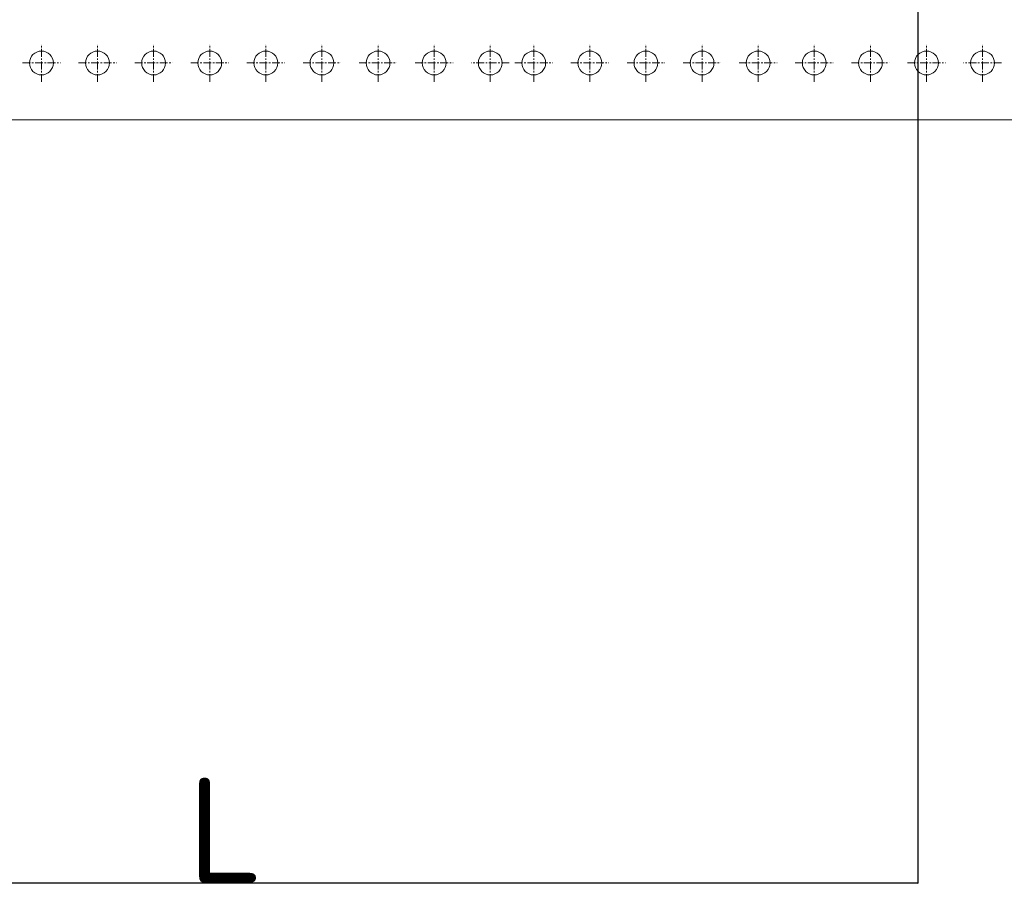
# Model space of a CAD drawing. Header units: millimetres. Extents: x 2030 to 81442, y 1212 to 89253.
# Tile 5 of 36: x 26390 to 30375, y 52772 to 56265. Entities that reach past the tile are written whole.
import ezdxf

# ---------------------------------------------------------------- set-up
doc = ezdxf.new("R2010")
doc.units = ezdxf.units.MM
doc.linetypes.add('CENTER', pattern=[50.8, 31.75, -6.35, 6.35, -6.35])
doc.layers.add('Размеры и выноски', color=7, linetype='Continuous', lineweight=9, true_color=0x000000)
doc.layers.add('Расходные материалы', color=252, linetype='Continuous', lineweight=9)
doc.styles.add('ISOCPEUR', font='isocpeur.ttf')
doc.dimstyles.new('ISO-25', dxfattribs={"dimtxt": 2.5, "dimasz": 2.5, "dimexe": 1.25, "dimexo": 0.625, "dimtad": 1, "dimtxsty": 'Standard', "dimcen": 2.5, "dimadec": 0, "dimazin": 0, "dimtfac": 1, "dimtmove": 0, "dimatfit": 3, "dimfxl": 1, "dimarcsym": 0})

# ---------------------------------------------------------------- blocks, each defined once
blk = doc.blocks.new('_Oblique')
at = {"color": 0, "linetype": 'ByBlock', "lineweight": -2}
blk.add_line((-0.5, -0.5), (0.5, 0.5), dxfattribs=at)
blk = doc.blocks.new('*D273')
at = {"layer": 'Defpoints', "color": 0, "transparency": 16777216}
for p in [(30024.6, 56337.4), (24423.1, 54910.1), (30024.6, 52773.1)]:
    blk.add_point(p, dxfattribs=at)
at = {"layer": 'Размеры и выноски', "color": 0, "lineweight": -2, "transparency": 16777216}
for p, q in [((30024.6, 56336.7), (30024.6, 52771.9)), ((24423.1, 54909.5), (24423.1, 52771.9)), ((24423.1, 52773.1), (30024.6, 52773.1))]:
    blk.add_line(p, q, dxfattribs=at)
at = {"layer": 'Размеры и выноски', "color": 0, "lineweight": -2, "transparency": 16777216, "xscale": 2.5, "yscale": 2.5, "zscale": 2.5, "rotation": 180}
blk.add_blockref('_Oblique', (24423.1, 52773.1), dxfattribs=at)
at = {"layer": 'Размеры и выноски', "color": 0, "lineweight": -2, "transparency": 16777216, "xscale": 2.5, "yscale": 2.5, "zscale": 2.5}
blk.add_blockref('_Oblique', (30024.6, 52773.1), dxfattribs=at)
at = {"layer": 'Размеры и выноски', "color": 0, "transparency": 16777216, "insert": (27223.8, 52986.6), "char_height": 250, "attachment_point": 5, "style": 'ISOCPEUR'}
blk.add_mtext('{\\H1.70293x;L}', dxfattribs=at)

msp = doc.modelspace()

# ---------------------------------------------------------------- linework, layer by layer
at = {"layer": 'Расходные материалы', "color": 253, "linetype": 'CENTER'}
for p, q in [((26478.014, 56013.301), (26478.014, 56166.571)), ((26478.014, 56013.301), (26478.014, 56166.571)), ((26705.081, 56013.301), (26705.081, 56166.571)), ((26705.081, 56013.301), (26705.081, 56166.571)), ((26705.081, 56013.301), (26705.081, 56166.571)), ((26932.147, 56013.301), (26932.147, 56166.571)), ((26932.147, 56013.301), (26932.147, 56166.571)), ((26932.147, 56013.301), (26932.147, 56166.571)), ((27159.214, 56013.301), (27159.214, 56166.571)), ((27159.214, 56013.301), (27159.214, 56166.571)), ((27159.214, 56013.301), (27159.214, 56166.571)), ((27386.28, 56013.301), (27386.28, 56166.571)), ((27386.28, 56013.301), (27386.28, 56166.571)), ((27613.347, 56013.301), (27613.347, 56166.571)), ((27613.347, 56013.301), (27613.347, 56166.571)), ((27613.347, 56013.301), (27613.347, 56166.571)), ((27840.413, 56013.301), (27840.413, 56166.571)), ((27840.413, 56013.301), (27840.413, 56166.571)), ((28067.48, 56013.301), (28067.48, 56166.571)), ((28067.48, 56013.301), (28067.48, 56166.571)), ((28067.48, 56013.301), (28067.48, 56166.571)), ((28294.546, 56013.301), (28294.546, 56166.571)), ((28294.546, 56013.301), (28294.546, 56166.571)), ((28470.462, 56013.301), (28470.462, 56166.571)), ((28470.462, 56013.301), (28470.462, 56166.571)), ((28697.528, 56013.301), (28697.528, 56166.571)), ((28697.528, 56013.301), (28697.528, 56166.571)), ((28697.528, 56013.301), (28697.528, 56166.571)), ((28924.595, 56013.301), (28924.595, 56166.571)), ((28924.595, 56013.301), (28924.595, 56166.571)), ((28924.595, 56013.301), (28924.595, 56166.571)), ((29151.661, 56013.301), (29151.661, 56166.571)), ((29151.661, 56013.301), (29151.661, 56166.571)), ((29151.661, 56013.301), (29151.661, 56166.571)), ((29378.728, 56013.301), (29378.728, 56166.571)), ((29378.728, 56013.301), (29378.728, 56166.571)), ((29605.794, 56013.301), (29605.794, 56166.571)), ((29605.794, 56013.301), (29605.794, 56166.571)), ((29605.794, 56013.301), (29605.794, 56166.571)), ((29832.861, 56013.301), (29832.861, 56166.571)), ((29832.861, 56013.301), (29832.861, 56166.571)), ((30059.927, 56013.301), (30059.927, 56166.571)), ((30059.927, 56013.301), (30059.927, 56166.571)), ((30059.927, 56013.301), (30059.927, 56166.571)), ((30286.994, 56013.301), (30286.994, 56166.571)), ((30286.994, 56013.301), (30286.994, 56166.571)), ((26401.379, 56089.936), (26554.649, 56089.936)), ((26401.379, 56089.936), (26554.649, 56089.936)), ((26628.446, 56089.936), (26781.716, 56089.936)), ((26628.446, 56089.936), (26781.716, 56089.936)), ((26628.446, 56089.936), (26781.716, 56089.936)), ((26855.512, 56089.936), (27008.782, 56089.936)), ((26855.512, 56089.936), (27008.782, 56089.936)), ((26855.512, 56089.936), (27008.782, 56089.936)), ((27082.579, 56089.936), (27235.849, 56089.936)), ((27082.579, 56089.936), (27235.849, 56089.936)), ((27082.579, 56089.936), (27235.849, 56089.936)), ((27309.645, 56089.936), (27462.915, 56089.936)), ((27309.645, 56089.936), (27462.915, 56089.936)), ((27536.712, 56089.936), (27689.982, 56089.936)), ((27536.712, 56089.936), (27689.982, 56089.936)), ((27536.712, 56089.936), (27689.982, 56089.936)), ((27763.778, 56089.936), (27917.048, 56089.936)), ((27763.778, 56089.936), (27917.048, 56089.936)), ((27990.845, 56089.936), (28144.115, 56089.936)), ((27990.845, 56089.936), (28144.115, 56089.936)), ((27990.845, 56089.936), (28144.115, 56089.936)), ((28371.181, 56089.936), (28217.911, 56089.936)), ((28371.181, 56089.936), (28217.911, 56089.936)), ((28393.827, 56089.936), (28547.097, 56089.936)), ((28393.827, 56089.936), (28547.097, 56089.936)), ((28620.893, 56089.936), (28774.163, 56089.936)), ((28620.893, 56089.936), (28774.163, 56089.936)), ((28620.893, 56089.936), (28774.163, 56089.936)), ((28847.96, 56089.936), (29001.23, 56089.936)), ((28847.96, 56089.936), (29001.23, 56089.936)), ((28847.96, 56089.936), (29001.23, 56089.936)), ((29075.026, 56089.936), (29228.296, 56089.936)), ((29075.026, 56089.936), (29228.296, 56089.936)), ((29075.026, 56089.936), (29228.296, 56089.936)), ((29302.093, 56089.936), (29455.363, 56089.936)), ((29302.093, 56089.936), (29455.363, 56089.936)), ((29529.159, 56089.936), (29682.429, 56089.936)), ((29529.159, 56089.936), (29682.429, 56089.936)), ((29529.159, 56089.936), (29682.429, 56089.936)), ((29756.226, 56089.936), (29909.496, 56089.936)), ((29756.226, 56089.936), (29909.496, 56089.936)), ((29983.292, 56089.936), (30136.562, 56089.936)), ((29983.292, 56089.936), (30136.562, 56089.936)), ((29983.292, 56089.936), (30136.562, 56089.936)), ((30363.629, 56089.936), (30210.359, 56089.936)), ((30363.629, 56089.936), (30210.359, 56089.936))]:
    msp.add_line(p, q, dxfattribs=at)
at = {"layer": 'Расходные материалы', "color": 253, "linetype": 'Continuous'}
msp.add_line((23220.312, 55859.399), (31600.217, 55859.399), dxfattribs=at)
for centre in [(26478.014, 56089.936), (26478.014, 56089.936), (26705.081, 56089.936), (26705.081, 56089.936), (26705.081, 56089.936), (26932.147, 56089.936), (26932.147, 56089.936), (26932.147, 56089.936), (27159.214, 56089.936), (27159.214, 56089.936), (27159.214, 56089.936), (27386.28, 56089.936), (27386.28, 56089.936), (27613.347, 56089.936), (27613.347, 56089.936), (27613.347, 56089.936), (27840.413, 56089.936), (27840.413, 56089.936), (28067.48, 56089.936), (28067.48, 56089.936), (28067.48, 56089.936), (28294.546, 56089.936), (28294.546, 56089.936), (28470.462, 56089.936), (28470.462, 56089.936), (28697.528, 56089.936), (28697.528, 56089.936), (28697.528, 56089.936), (28924.595, 56089.936), (28924.595, 56089.936), (28924.595, 56089.936), (29151.661, 56089.936), (29151.661, 56089.936), (29151.661, 56089.936), (29378.728, 56089.936), (29378.728, 56089.936), (29605.794, 56089.936), (29605.794, 56089.936), (29605.794, 56089.936), (29832.861, 56089.936), (29832.861, 56089.936), (30059.927, 56089.936), (30059.927, 56089.936), (30059.927, 56089.936), (30286.994, 56089.936), (30286.994, 56089.936)]:
    msp.add_circle(centre, 48.252, dxfattribs=at)

# ---------------------------------------------------------------- dimensions: what is measured, and where the dimension line sits
at = {"layer": 'Размеры и выноски'}
dim = msp.add_linear_dim(base=(30024.598, 52773.148), p1=(24423.051, 54910.145), p2=(30024.598, 56337.357), text='{\\H1.70293x;L}', dimstyle='ISO-25', override={"dimscale": 1, "dimtxt": 250, "dimtxsty": 'ISOCPEUR', "dimblk1": 'Oblique', "dimblk2": 'Oblique', "dimsah": 1, "dimatfit": 0}, dxfattribs=at)
dim.commit()
dim.dimension.update_dxf_attribs({"geometry": '*D273', "text_midpoint": (27223.824, 52773.148), "dimtype": 160})

doc.saveas('drawing.dxf')
